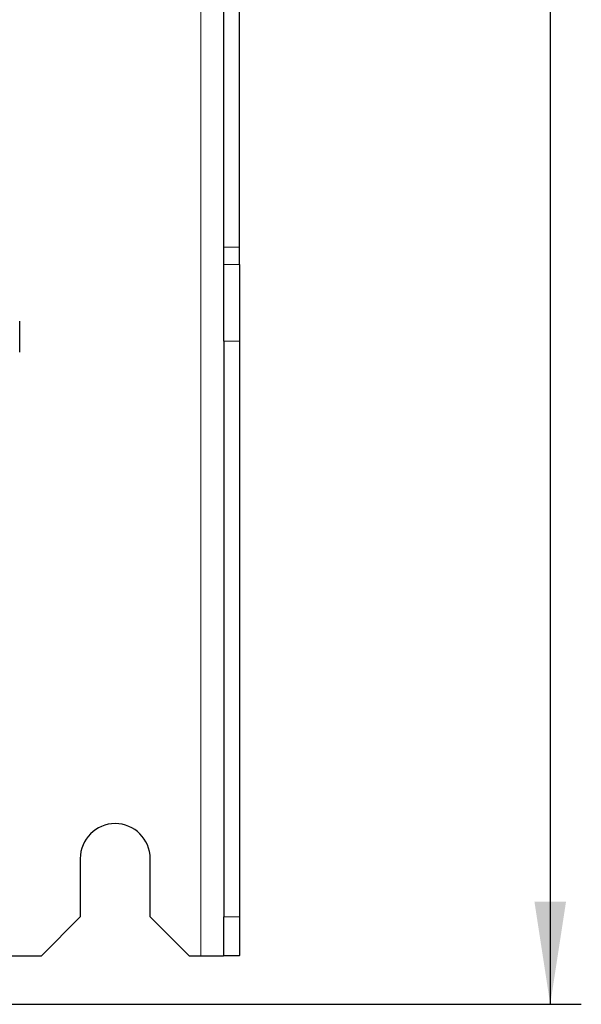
# Paper-space layout 'Blatt3' of a CAD drawing. Header units: millimetres. Extents: x 5 to 418, y 2 to 292.
# Tile 12 of 54: x 139 to 157, y 95 to 127. Entities that reach past the tile are written whole.
import ezdxf

# ---------------------------------------------------------------- set-up
doc = ezdxf.new("R2010")
doc.units = ezdxf.units.MM
doc.layers.add('SLD-0', color=7, linetype='Continuous')
doc.styles.add('SLDTEXTSTYLE1', font='TXT', dxfattribs={"width": 0.605})
doc.dimstyles.new('SLDDIMSTYLE1', dxfattribs={"dimtxt": 3.5, "dimasz": 3.302, "dimexe": 0, "dimexo": 0.0625, "dimgap": 0.875, "dimtad": 1, "dimdec": 1, "dimlfac": 4, "dimrnd": 1e-09, "dimzin": 12, "dimdsep": 46, "dimtxsty": 'SLDTEXTSTYLE1', "dimsah": 1, "dimcen": 0.09, "dimadec": 0, "dimazin": 3, "dimtfac": 1, "dimtofl": 0, "dimtmove": 0, "dimatfit": 3, "dimfxl": 1, "dimfrac": 2, "dimtolj": 1, "dimtzin": 12, "dimarcsym": 0})

# ---------------------------------------------------------------- blocks, each defined once
blk = doc.blocks.new('_D_16')
at = {"layer": 'SLD-0', "color": 7}
for p, q in [((145.099, 246.962), (157.349, 246.962)), ((156.349, 246.962), (156.349, 95.397)), ((135.809, 95.397), (157.349, 95.397))]:
    blk.add_line(p, q, dxfattribs=at)
for points in [[(156.349, 246.962), (155.841, 243.66), (156.857, 243.66)], [(156.349, 95.397), (156.857, 98.699), (155.841, 98.699)]]:
    blk.add_solid(points, dxfattribs=at)
at = {"layer": 'SLD-0', "color": 7, "insert": (151.837, 165.164), "char_height": 3.5, "attachment_point": 1, "rotation": 90, "style": 'SLDTEXTSTYLE1'}
blk.add_mtext('606,3', dxfattribs=at)

psp = doc.layouts.new('Blatt3')

# ---------------------------------------------------------------- linework, layer by layer
at = {"color": 7, "linetype": 'Continuous', "lineweight": 18}
for p, q in [((145.0991, 246.9623), (145.0991, 96.9623)), ((145.8491, 119.7633), (146.3491, 119.7633)), ((145.8491, 119.2031), (146.3491, 119.2031)), ((146.3491, 116.741), (145.8491, 116.741)), ((145.8491, 98.2123), (146.3491, 98.2123))]:
    psp.add_line(p, q, dxfattribs=at)
at = {"color": 7, "linetype": 'Continuous', "lineweight": 25}
for p, q in [((145.8491, 119.7633), (145.8491, 129.6114)), ((146.3491, 119.7633), (146.3491, 129.6114)), ((145.8491, 119.2031), (145.8491, 119.7633)), ((146.3491, 119.2031), (146.3491, 119.7633)), ((145.8491, 116.741), (145.8491, 119.2031)), ((146.3491, 119.2031), (146.3491, 116.741)), ((139.2741, 116.3873), (139.2741, 117.3873)), ((145.8491, 116.741), (145.8491, 98.2123)), ((146.3491, 116.741), (146.3491, 98.2123)), ((141.2241, 100.0873), (141.2241, 98.2123)), ((143.4741, 98.2123), (143.4741, 100.0873)), ((139.9741, 96.9623), (141.2241, 98.2123)), ((143.4741, 98.2123), (144.7241, 96.9623)), ((145.8491, 96.9686), (145.8491, 98.2123)), ((146.3491, 98.2123), (146.3491, 96.9686)), ((145.8386, 96.9623), (145.8491, 96.9686)), ((146.3491, 96.9686), (146.3428, 96.9623)), ((137.8241, 96.9623), (139.9741, 96.9623)), ((144.7241, 96.9623), (145.0991, 96.9623)), ((145.0991, 96.9623), (145.8386, 96.9623)), ((146.3428, 96.9623), (145.8386, 96.9623))]:
    psp.add_line(p, q, dxfattribs=at)
psp.add_arc((142.3491, 100.0873), 1.125, 0, 180, dxfattribs=at)

# ---------------------------------------------------------------- dimensions: what is measured, and where the dimension line sits
at = {"layer": 'SLD-0', "color": 7}
dim = psp.add_linear_dim(base=(156.3491, 95.3973), p1=(145.0991, 246.9623), p2=(135.8088, 95.3973), angle=90, dimstyle='SLDDIMSTYLE1', dxfattribs=at)
dim.commit()
dim.dimension.update_dxf_attribs({"geometry": '_D_16', "text_midpoint": (156.3491, 171.1798), "dimtype": 160})

doc.saveas('drawing.dxf')
